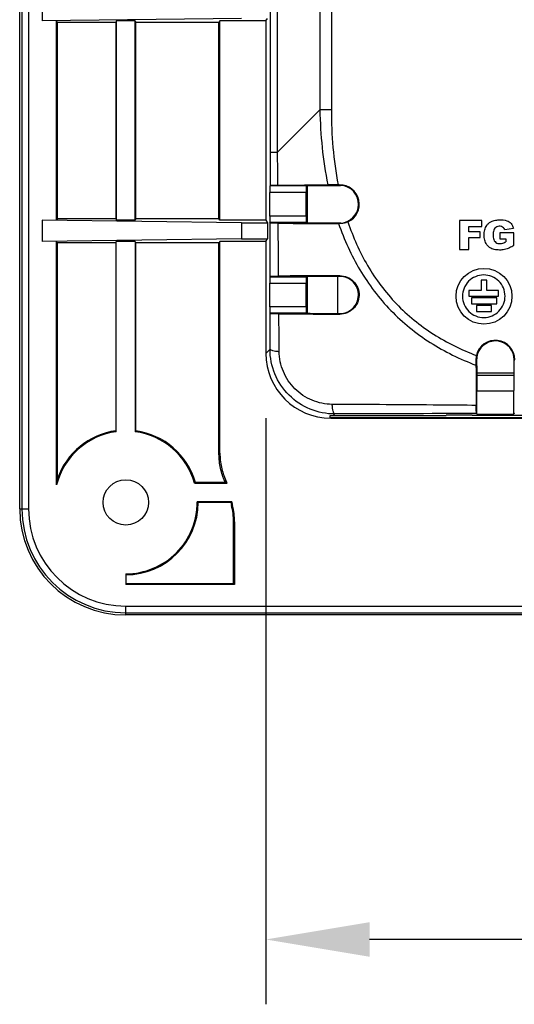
# Model space of a CAD drawing. Header units: millimetres. Extents: x -3986 to -2796, y 1863 to 2704.
# Tile 21 of 27: x -3234 to -3196, y 2456 to 2532. Entities that reach past the tile are written whole.
import ezdxf

# ---------------------------------------------------------------- set-up
doc = ezdxf.new("R2010")
doc.units = ezdxf.units.MM
doc.header["$LTSCALE"] = 65.395
doc.header["$PDMODE"] = 3
doc.header["$PDSIZE"] = 8
doc.linetypes.add('CENTERX2', pattern=[101.6, 63.5, -12.7, 12.7, -12.7])
doc.layers.get('0').update_dxf_attribs({"linetype": 'CONTINUOUS'})
doc.layers.get('Defpoints').update_dxf_attribs({"linetype": 'CONTINUOUS'})
for name, color, linetype in [('CASE-RN07W-SHAPE', 7, 'CONTINUOUS'), ('PCB_MAIN-OP_07W_BASE-SHAPE', 7, 'CONTINUOUS'), ('TERMINAL_BLOCK_AG-SHAPE', 7, 'CONTINUOUS')]:
    doc.layers.add(name, color=color, linetype=linetype)
doc.styles.get("Standard").update_dxf_attribs({"font": 'gothic.ttf'})
doc.dimstyles.new('WALL', dxfattribs={"dimtxt": 10, "dimasz": 8, "dimexe": 5, "dimexo": 5, "dimgap": 1.5, "dimtad": 1, "dimtoh": 1, "dimdsep": 46, "dimtxsty": 'Standard', "dimcen": 0, "dimadec": 0, "dimazin": 0, "dimtp": 0.001, "dimtm": 0.001, "dimtfac": 1, "dimtofl": 0, "dimtmove": 0, "dimatfit": 3, "dimfxl": 1, "dimtolj": 1, "dimarcsym": 0})

# ---------------------------------------------------------------- blocks, each defined once
blk = doc.blocks.new('*D396')
at = {"color": 0, "lineweight": -2}
for p, q in [((-3215.171, 2501.335), (-3215.171, 2456.124)), ((-3050.771, 2501.335), (-3050.771, 2456.124)), ((-3058.771, 2461.124), (-3207.171, 2461.124))]:
    blk.add_line(p, q, dxfattribs=at)
at = {"color": 0}
for points in [[(-3207.171, 2462.457), (-3207.171, 2459.79), (-3215.171, 2461.124)], [(-3058.771, 2459.79), (-3058.771, 2462.457), (-3050.771, 2461.124)]]:
    blk.add_solid(points, dxfattribs=at)
at = {"layer": 'Defpoints', "color": 0}
for p in [(-3215.171, 2506.335), (-3050.771, 2506.335), (-3215.171, 2461.124)]:
    blk.add_point(p, dxfattribs=at)
at = {"color": 0, "linetype": 'CENTERX2', "insert": (-3132.971, 2467.817), "char_height": 10, "attachment_point": 5}
blk.add_mtext('\\A1;164.4', dxfattribs=at)

msp = doc.modelspace()

# ---------------------------------------------------------------- linework, layer by layer
at = {"layer": 'CASE-RN07W-SHAPE', "color": 7, "linetype": 'Continuous'}
for p, q in [((-3234.154128, 2494.335877), (-3234.154128, 2600.335877)), ((-3233.983915, 2600.335877), (-3233.983915, 2494.335877)), ((-3233.470827, 2600.335877), (-3233.470827, 2494.335877)), ((-3214.825192, 2521.850241), (-3214.825192, 2574.32197)), ((-3214.268415, 2521.850241), (-3214.268415, 2574.32197)), ((-3211.005714, 2571.059269), (-3211.005714, 2525.112942)), ((-3210.119572, 2571.059269), (-3210.119572, 2525.112942)), ((-3232.417192, 2533.599697), (-3232.417192, 2531.972058)), ((-3217.039914, 2532.168452), (-3232.417192, 2531.972058)), ((-3215.170827, 2531.972058), (-3215.039914, 2532.168452)), ((-3231.233665, 2531.862077), (-3231.306976, 2531.972058)), ((-3231.306976, 2516.599697), (-3231.306976, 2531.972058)), ((-3226.73941, 2531.862077), (-3231.233665, 2531.862077)), ((-3231.233665, 2516.709677), (-3231.233665, 2531.862077)), ((-3226.702757, 2531.972058), (-3226.73941, 2531.862077)), ((-3226.73941, 2531.862077), (-3226.73941, 2516.709677)), ((-3225.238896, 2531.972058), (-3226.702757, 2531.972058)), ((-3226.702757, 2531.972058), (-3226.702757, 2516.599697)), ((-3225.238896, 2531.972058), (-3225.202243, 2531.862077)), ((-3225.238896, 2516.599697), (-3225.238896, 2531.972058)), ((-3225.202243, 2516.709677), (-3225.202243, 2531.862077)), ((-3218.78569, 2531.862077), (-3225.202243, 2531.862077)), ((-3218.712379, 2531.972058), (-3218.78569, 2531.862077)), ((-3218.78569, 2516.709677), (-3218.78569, 2531.862077)), ((-3215.170827, 2531.972058), (-3218.712379, 2531.972058)), ((-3218.712379, 2516.599697), (-3218.712379, 2531.972058)), ((-3215.170827, 2531.972058), (-3215.170827, 2516.599697)), ((-3214.268415, 2521.850241), (-3211.005714, 2525.112942)), ((-3210.119572, 2525.112942), (-3211.005714, 2525.112942)), ((-3214.825192, 2521.850241), (-3214.268415, 2521.850241)), ((-3214.82594, 2519.288024), (-3214.865515, 2519.24845)), ((-3212.065089, 2519.24845), (-3214.865515, 2519.24845)), ((-3212.046255, 2519.267283), (-3212.065089, 2519.24845)), ((-3209.597076, 2519.335877), (-3209.470827, 2519.335877)), ((-3209.470827, 2519.335877), (-3209.470827, 2519.287003)), ((-3209.470827, 2519.287003), (-3209.422865, 2519.287003)), ((-3212.073664, 2518.748526), (-3214.87409, 2518.748526)), ((-3214.87409, 2516.923229), (-3214.87409, 2518.748526)), ((-3212.073664, 2516.923229), (-3212.073664, 2518.748526)), ((-3212.073664, 2516.923229), (-3214.87409, 2516.923229)), ((-3232.417192, 2516.599697), (-3232.417192, 2514.972058)), ((-3217.039914, 2516.403302), (-3232.417192, 2516.599697)), ((-3231.233665, 2516.709677), (-3231.306976, 2516.599697)), ((-3226.73941, 2516.709677), (-3231.233665, 2516.709677)), ((-3226.73941, 2516.709677), (-3226.702757, 2516.599697)), ((-3225.238896, 2516.599697), (-3226.702757, 2516.599697)), ((-3225.202243, 2516.709677), (-3225.238896, 2516.599697)), ((-3218.78569, 2516.709677), (-3225.202243, 2516.709677)), ((-3218.712379, 2516.599697), (-3218.78569, 2516.709677)), ((-3215.170827, 2516.599697), (-3218.712379, 2516.599697)), ((-3217.039914, 2516.403302), (-3215.039914, 2516.403302)), ((-3217.039914, 2516.403302), (-3217.039914, 2515.168452)), ((-3215.170827, 2516.599697), (-3215.039914, 2516.403302)), ((-3215.039914, 2516.403302), (-3215.039914, 2515.168452)), ((-3212.065089, 2516.423305), (-3214.865515, 2516.423305)), ((-3214.828549, 2516.386339), (-3214.865515, 2516.423305)), ((-3212.049558, 2516.407774), (-3212.065089, 2516.423305)), ((-3209.470827, 2516.337697), (-3209.566766, 2516.338273)), ((-3209.470827, 2516.337697), (-3209.470827, 2516.384751)), ((-3198.507723, 2516.59273), (-3200.2267, 2516.59273)), ((-3200.2267, 2516.59273), (-3200.2267, 2514.342775)), ((-3199.528369, 2516.10908), (-3198.507723, 2516.10908)), ((-3199.528369, 2515.716179), (-3199.528369, 2516.10908)), ((-3198.507723, 2516.10908), (-3198.507723, 2516.59273)), ((-3198.656622, 2515.716179), (-3199.528369, 2515.716179)), ((-3198.656622, 2515.26185), (-3198.656622, 2515.716179)), ((-3196.053415, 2515.625834), (-3197.127764, 2515.625834)), ((-3197.127764, 2515.625834), (-3197.127764, 2515.157496)), ((-3196.7548, 2515.874462), (-3196.084128, 2515.994173)), ((-3196.053415, 2514.666391), (-3196.053415, 2515.625834)), ((-3217.039914, 2515.168452), (-3232.417192, 2514.972058)), ((-3231.233665, 2514.862077), (-3231.306976, 2514.972058)), ((-3231.306976, 2496.188716), (-3231.306976, 2514.972058)), ((-3226.73941, 2514.862077), (-3231.233665, 2514.862077)), ((-3231.233665, 2496.685127), (-3231.233665, 2514.862077)), ((-3226.702757, 2514.972058), (-3226.73941, 2514.862077)), ((-3226.73941, 2514.862077), (-3226.73941, 2500.360954)), ((-3225.238896, 2514.972058), (-3226.702757, 2514.972058)), ((-3226.702757, 2500.291969), (-3226.702757, 2514.972058)), ((-3225.238896, 2514.972058), (-3225.238896, 2500.291969)), ((-3225.238896, 2514.972058), (-3225.202243, 2514.862077)), ((-3225.202243, 2500.360954), (-3225.202243, 2514.862077)), ((-3218.78569, 2514.862077), (-3225.202243, 2514.862077)), ((-3218.712379, 2514.972058), (-3218.78569, 2514.862077)), ((-3218.78569, 2498.54534), (-3218.78569, 2514.862077)), ((-3215.170827, 2514.972058), (-3218.712379, 2514.972058)), ((-3218.712379, 2498.624554), (-3218.712379, 2514.972058)), ((-3217.039914, 2515.168452), (-3215.039914, 2515.168452)), ((-3215.170827, 2514.972058), (-3215.039914, 2515.168452)), ((-3215.170827, 2514.972058), (-3215.170827, 2506.335116)), ((-3199.528369, 2515.26185), (-3198.656622, 2515.26185)), ((-3199.528369, 2514.342775), (-3199.528369, 2515.26185)), ((-3197.127764, 2515.157496), (-3196.662704, 2515.157496)), ((-3196.662704, 2515.157496), (-3196.662704, 2514.946137)), ((-3200.2267, 2514.342775), (-3199.528369, 2514.342775)), ((-3209.470827, 2512.271575), (-3209.470827, 2512.323791)), ((-3214.87409, 2511.748526), (-3212.073664, 2511.748526)), ((-3214.87409, 2509.923229), (-3214.87409, 2511.748526)), ((-3214.835316, 2512.278649), (-3214.865515, 2512.24845)), ((-3214.865515, 2512.24845), (-3212.065089, 2512.24845)), ((-3212.073664, 2509.923229), (-3212.073664, 2511.748526)), ((-3198.118541, 2511.988735), (-3198.571254, 2511.988735)), ((-3198.571254, 2511.988735), (-3198.571254, 2511.189731)), ((-3198.118541, 2511.189731), (-3198.118541, 2511.988735)), ((-3198.571254, 2511.189731), (-3199.512016, 2511.189731)), ((-3199.512016, 2511.189731), (-3199.512016, 2510.737019)), ((-3197.221559, 2511.189731), (-3198.118541, 2511.189731)), ((-3197.221559, 2510.737019), (-3197.221559, 2511.189731)), ((-3199.512016, 2510.737019), (-3197.221559, 2510.737019)), ((-3197.371891, 2510.609764), (-3199.317898, 2510.609764)), ((-3199.317898, 2510.609764), (-3199.317898, 2510.157007)), ((-3199.317898, 2510.157007), (-3197.371891, 2510.157007)), ((-3197.371891, 2510.157007), (-3197.371891, 2510.609764)), ((-3212.073664, 2509.923229), (-3214.87409, 2509.923229)), ((-3212.065817, 2509.423305), (-3214.865515, 2509.423305)), ((-3214.842134, 2509.399924), (-3214.865515, 2509.423305)), ((-3209.470827, 2509.409298), (-3209.470827, 2509.357609)), ((-3197.7729, 2510.027641), (-3198.916894, 2510.027641)), ((-3198.916894, 2510.027641), (-3198.916894, 2509.574884)), ((-3198.916894, 2509.574884), (-3197.7729, 2509.574884)), ((-3197.7729, 2509.574884), (-3197.7729, 2510.027641)), ((-3214.850188, 2506.655754), (-3215.170827, 2506.335116)), ((-3198.918827, 2505.835877), (-3198.970343, 2505.835877)), ((-3196.019701, 2505.835877), (-3195.970827, 2505.835877)), ((-3196.019701, 2505.48698), (-3196.019701, 2505.835877)), ((-3198.899327, 2501.657116), (-3198.899327, 2503.457391)), ((-3196.034496, 2503.46522), (-3196.042326, 2503.457391)), ((-3196.042326, 2501.657116), (-3196.042326, 2503.457391)), ((-3198.931928, 2501.689718), (-3198.899327, 2501.657116)), ((-3196.0057, 2501.693743), (-3196.042326, 2501.657116)), ((-3210.220827, 2501.382156), (-3210.220827, 2501.544695)), ((-3210.126205, 2501.38126), (-3210.171588, 2501.335877)), ((-3210.171588, 2501.335877), (-3181.173599, 2501.335877)), ((-3210.126205, 2501.38126), (-3183.720827, 2501.38126)), ((-3209.848252, 2501.659214), (-3209.969109, 2501.538356)), ((-3209.969109, 2501.538356), (-3201.270827, 2501.538356)), ((-3199.270827, 2501.569775), (-3201.270827, 2501.569775)), ((-3201.270827, 2501.569775), (-3201.270827, 2501.538356)), ((-3199.270827, 2501.538356), (-3199.270827, 2501.569775)), ((-3194.670827, 2501.538356), (-3199.270827, 2501.538356)), ((-3226.702757, 2500.291969), (-3226.73941, 2500.360954)), ((-3225.202243, 2500.360954), (-3225.238896, 2500.291969)), ((-3220.673259, 2496.332689), (-3220.607462, 2496.369342)), ((-3218.288966, 2496.369342), (-3220.607462, 2496.369342)), ((-3218.323697, 2496.446112), (-3218.257551, 2496.541275)), ((-3220.673259, 2496.332689), (-3218.167604, 2496.332689)), ((-3220.392549, 2494.832175), (-3220.465958, 2494.868828)), ((-3217.806985, 2494.868828), (-3220.465958, 2494.868828)), ((-3217.874533, 2494.832175), (-3217.806985, 2494.868828)), ((-3234.154128, 2494.335877), (-3233.470827, 2494.335877)), ((-3217.874533, 2494.832175), (-3220.392549, 2494.832175)), ((-3217.821431, 2494.600333), (-3217.749462, 2494.614875)), ((-3217.659541, 2493.33841), (-3217.586229, 2493.347819)), ((-3217.659541, 2488.572963), (-3217.659541, 2493.33841)), ((-3217.586229, 2493.347819), (-3217.586229, 2488.499652)), ((-3225.970827, 2489.33091), (-3225.970827, 2488.499652)), ((-3225.970827, 2488.572963), (-3217.659541, 2488.572963)), ((-3217.586229, 2488.499652), (-3225.970827, 2488.499652)), ((-3217.659541, 2488.572963), (-3217.586229, 2488.499652)), ((-3225.970827, 2486.152576), (-3225.970827, 2486.835877)), ((-3225.970827, 2486.835877), (-3041.970827, 2486.835877)), ((-3225.970827, 2486.322789), (-3041.970827, 2486.322789)), ((-3041.970827, 2486.152576), (-3225.970827, 2486.152576))]:
    msp.add_line(p, q, dxfattribs=at)
for centre, radius in [((-3198.349851, 2510.737042), 2.154024), ((-3225.970827, 2494.835877), 1.75)]:
    msp.add_circle(centre, radius, dxfattribs=at)
for centre, radius, start, end in [((-3209.618328, 2411.462092), 107.873787, 89.98871199, 90.40974323), ((-3209.470827, 2517.835877), 1.5, 294.70142189, 90), ((-3209.470827, 2517.835877), 1.451126, 270, 88.09885537), ((-3197.470827, 2505.835877), 1.5, 0, 166.91378003), ((-3197.470827, 2505.835877), 1.451126, 0, 161.27427457), ((-3197.458172, 2505.843601), 1.460675, 161.72058207, 180.30298473), ((-3197.483438, 2505.839442), 1.486909, 166.93753597, 180.13735768), ((-3084.339794, 2506.143166), 114.630961, 180.15359158, 180.36068677), ((-3190.550901, -2450.888349), 4952.585158, 90.096959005, 90.223248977), ((-3225.970827, 2494.835877), 5.504967, 97.640568, 165.77391583), ((-3225.970827, 2494.835877), 5.578278, 97.9194884, 160.6396072), ((-3225.970827, 2494.835877), 5.504967, 15.77748065, 82.359432), ((-3225.970827, 2494.835877), 5.578278, 15.95601109, 82.0805116), ((-3220.215789, 2494.80436), 11.177248, 170.31289835, 172.8853713), ((-3222.862013, 2494.34672), 5.000376, 23.85941784, 24.82492145), ((-3221.879155, 2484.262528), 12.627921, 72.90743528, 73.4826503), ((-3222.803608, 2494.457212), 5.000995, 22.0255944, 24.62828863), ((-3225.970827, 2494.835877), 5.504967, 269.99999997, 0.34295591), ((-3213.986287, 2495.600764), 3.890175, 190.84482976, 194.6806044), ((-3225.970827, 2494.335877), 8.183301, 180, 270), ((-3225.970827, 2494.335877), 8.013088, 180, 270), ((-3225.970827, 2494.335877), 7.5, 180, 270), ((-3225.970827, 2494.835877), 5.578278, 269.99999851, 359.96197688), ((-3213.986158, 2495.600778), 3.963611, 191.18133505, 194.62002433), ((-3222.679015, 2493.335814), 5.019475, 0.02963266, 14.59131066), ((-3222.605871, 2493.34519), 5.019643, 0.0300029, 14.65174532)]:
    msp.add_arc(centre, radius, start, end, dxfattribs=at)
for centre, major_axis, ratio, start_param, end_param in [((-3214.865363, 2518.748526), (0, 0.5), 0.017455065, 0.017453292, 1.570796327), ((-3212.064936, 2518.748526), (0, 0.5), 0.017455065, 6.3006386, 7.853981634), ((-3214.865363, 2516.923229), (0, 0.5), 0.017455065, -4.71238898, -3.159045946), ((-3212.064936, 2516.923229), (0, 0.5), 0.017455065, -4.71238898, -3.159045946), ((-3197.646159, 2517.160773), (63.795309, -0.263182), 0.013071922, 4.484704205, 4.527301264), ((-3203.345114, 2511.461818), (68.32553, 0.307774), 0.013071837, 1.660512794, 1.730081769), ((-3214.865363, 2511.748526), (0, 0.5), 0.017455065, 0.017453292, 1.570796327), ((-3212.064936, 2511.748526), (0, 0.5), 0.017455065, 6.3006386, 7.853981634), ((-3203.345114, 2511.461818), (64.34816, 0.289858), 0.013071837, 1.666078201, 1.706549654), ((-3214.865363, 2509.923229), (0, 0.5), 0.017455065, -4.71238898, -3.159045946), ((-3204.586288, 2510.220644), (67.738507, -0.279449), 0.013071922, -1.712612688, -1.642913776), ((-3210.170065, 2506.336639), (3.536611, 3.536611), 0.99969546, -3.926838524, -2.356346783), ((-3198.141656, 2516.665276), (-0.263182, 63.795309), 0.013071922, -4.541864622, -4.503959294), ((-3196.788322, 2518.018611), (0.289858, 64.34816), 0.013071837, -1.798877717, -1.766737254), ((-3198.141656, 2516.665276), (-0.279449, 67.738507), 0.013071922, -4.545683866, -4.499057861), ((-3197.470827, 2503.457826), (1.428718, 0), 0.017455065, -3.124139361, -0.017453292), ((-3209.967586, 2506.539118), (3.536611, 3.536611), 0.99969546, -2.406704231, -2.356346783), ((-3210.124682, 2506.382022), (3.536611, 3.536611), 0.99969546, -2.375269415, -2.356346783), ((-3197.470827, 2501.657552), (1.428718, 0), 0.017455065, -3.124139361, -0.017453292)]:
    msp.add_ellipse(centre, major_axis=major_axis, ratio=ratio, start_param=start_param, end_param=end_param, dxfattribs=at)
for points in [[(-3211.005714, 2525.112942), (-3210.969136, 2523.175773), (-3210.783954, 2521.230122), (-3210.389808, 2519.333121)], [(-3210.119572, 2525.112942), (-3210.119554, 2523.179394), (-3209.968368, 2521.233442), (-3209.597076, 2519.335877)], [(-3214.82594, 2519.288024), (-3214.825444, 2520.142097), (-3214.825192, 2520.996169), (-3214.825192, 2521.850241)], [(-3214.245139, 2519.303586), (-3214.252721, 2520.152473), (-3214.260478, 2521.001358), (-3214.268415, 2521.850241)], [(-3196.583135, 2516.56642), (-3196.45977, 2516.523246), (-3196.229636, 2516.367975), (-3196.11966, 2516.119953), (-3196.084128, 2515.994173)], [(-3218.78569, 2498.54534), (-3218.761135, 2498.571635), (-3218.736564, 2498.597918), (-3218.712379, 2498.624554)]]:
    msp.add_open_spline(points, degree=3, dxfattribs=at)
for points, knots in [([(-3214.82594, 2519.288024), (-3214.823001, 2519.290964), (-3214.806119, 2519.289557), (-3214.77665, 2519.294362), (-3214.725609, 2519.295015), (-3214.658428, 2519.297677), (-3214.574327, 2519.299337), (-3214.434858, 2519.301818), (-3214.32344, 2519.302954), (-3214.245143, 2519.303586)], [0, 0, 0, 0, 0.021454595, 0.075930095, 0.162557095, 0.2796985, 0.425095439, 0.595882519, 1, 1, 1, 1]), ([(-3214.245143, 2519.303586), (-3213.925918, 2519.30616), (-3212.640796, 2519.316394), (-3211.355669, 2519.326107), (-3210.389767, 2519.333121)], [0, 0, 0, 0, 0.248400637, 1, 1, 1, 1]), ([(-3212.046255, 2519.267283), (-3211.828628, 2519.268982), (-3210.954166, 2519.275745), (-3210.079702, 2519.282254), (-3209.422865, 2519.287003)], [0, 0, 0, 0, 0.248870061, 1, 1, 1, 1]), ([(-3214.835316, 2512.278649), (-3214.834607, 2512.620338), (-3214.83191, 2513.989568), (-3214.829797, 2515.358798), (-3214.828549, 2516.386339)], [0, 0, 0, 0, 0.24954868, 1, 1, 1, 1]), ([(-3214.219636, 2516.370559), (-3214.301435, 2516.371166), (-3214.417969, 2516.372281), (-3214.563978, 2516.374776), (-3214.652311, 2516.376446), (-3214.722963, 2516.379192), (-3214.776694, 2516.379784), (-3214.807691, 2516.384844), (-3214.825466, 2516.383256), (-3214.828549, 2516.386339)], [0, 0, 0, 0, 0.402711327, 0.573560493, 0.719277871, 0.836832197, 0.923829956, 0.978532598, 1, 1, 1, 1]), ([(-3214.219636, 2516.370559), (-3213.834675, 2516.367701), (-3212.283723, 2516.356378), (-3210.732764, 2516.345808), (-3209.566766, 2516.338273)], [0, 0, 0, 0, 0.248209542, 1, 1, 1, 1]), ([(-3214.186384, 2512.294835), (-3214.189045, 2512.633902), (-3214.19981, 2513.99248), (-3214.210992, 2515.351054), (-3214.219625, 2516.370559)], [0, 0, 0, 0, 0.249575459, 1, 1, 1, 1]), ([(-3209.566759, 2516.338273), (-3209.135196, 2515.101482), (-3208.043297, 2512.698039), (-3205.649073, 2509.538047), (-3202.567381, 2507.042639), (-3200.194156, 2505.883802), (-3198.968483, 2505.421545)], [0, 0, 0, 0, 0.250061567, 0.49999895, 0.749934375, 1, 1, 1, 1]), ([(-3208.843992, 2516.473131), (-3208.893679, 2516.450275), (-3209.093573, 2516.371307), (-3209.310785, 2516.336808), (-3209.470827, 2516.337697)], [0, 0, 0, 0, 0.254692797, 1, 1, 1, 1]), ([(-3208.843992, 2516.473131), (-3208.44982, 2515.305909), (-3207.445044, 2513.03535), (-3205.213791, 2510.046826), (-3202.320254, 2507.692369), (-3200.085814, 2506.606647), (-3198.931872, 2506.175503)], [0, 0, 0, 0, 0.250082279, 0.500019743, 0.749943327, 1, 1, 1, 1]), ([(-3196.053415, 2514.666391), (-3196.159673, 2514.594099), (-3196.327052, 2514.490219), (-3196.569934, 2514.385475), (-3196.829213, 2514.317225), (-3197.16169, 2514.294827), (-3197.557662, 2514.323916), (-3197.932644, 2514.478261), (-3198.155939, 2514.734528), (-3198.267193, 2514.973813), (-3198.338535, 2515.228701), (-3198.357656, 2515.560154), (-3198.289072, 2515.953498), (-3198.121052, 2516.245593), (-3197.973147, 2516.380799), (-3197.919571, 2516.42057)], [0, 0, 0, 0, 0.093000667, 0.141941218, 0.190881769, 0.286268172, 0.381654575, 0.476518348, 0.571382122, 0.619384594, 0.666902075, 0.762099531, 0.857120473, 0.952141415, 1, 1, 1, 1]), ([(-3197.919571, 2516.42057), (-3197.860971, 2516.464071), (-3197.688575, 2516.564367), (-3197.492513, 2516.60618), (-3197.36892, 2516.619278)], [0, 0, 0, 0, 0.367904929, 1, 1, 1, 1]), ([(-3196.7548, 2515.874462), (-3196.790799, 2515.985336), (-3196.992762, 2516.173209), (-3197.385488, 2516.137774), (-3197.597607, 2515.885805), (-3197.642583, 2515.64789), (-3197.65123, 2515.465248), (-3197.641053, 2515.289097), (-3197.62077, 2515.174946), (-3197.602727, 2515.123208)], [0, 0, 0, 0, 0.196915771, 0.399104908, 0.599640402, 0.702392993, 0.805145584, 0.908015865, 1, 1, 1, 1]), ([(-3197.36892, 2516.619278), (-3197.308234, 2516.62571), (-3197.046265, 2516.637851), (-3196.773934, 2516.633193), (-3196.583135, 2516.56642)], [0, 0, 0, 0, 0.231886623, 1, 1, 1, 1]), ([(-3197.602727, 2515.123208), (-3197.600591, 2515.117085), (-3197.556943, 2514.999096), (-3197.377251, 2514.791857), (-3196.988086, 2514.780282), (-3196.766723, 2514.883993), (-3196.662704, 2514.946137)], [0, 0, 0, 0, 0.017596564, 0.340749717, 0.669150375, 1, 1, 1, 1]), ([(-3209.470827, 2512.323791), (-3209.278477, 2512.324883), (-3208.884335, 2512.249426), (-3208.381122, 2511.914416), (-3208.046186, 2511.403354), (-3207.940511, 2510.80613), (-3208.071946, 2510.225266), (-3208.408699, 2509.745886), (-3208.897205, 2509.429485), (-3209.280521, 2509.356644), (-3209.470827, 2509.357609)], [0, 0, 0, 0, 0.124230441, 0.251562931, 0.380436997, 0.508051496, 0.632832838, 0.755296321, 0.877089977, 1, 1, 1, 1]), ([(-3198.378014, 2512.377595), (-3198.592842, 2512.376124), (-3199.021913, 2512.288528), (-3199.564929, 2511.918881), (-3199.927122, 2511.370864), (-3200.049723, 2510.725503), (-3199.918305, 2510.08188), (-3199.548644, 2509.538871), (-3199.000626, 2509.176698), (-3198.570404, 2509.094974), (-3198.355584, 2509.096442)], [0, 0, 0, 0, 0.125000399, 0.249998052, 0.375000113, 0.500002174, 0.625004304, 0.750006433, 0.875003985, 1, 1, 1, 1]), ([(-3198.355584, 2509.096442), (-3198.140759, 2509.097911), (-3197.711684, 2509.185511), (-3197.168657, 2509.555155), (-3196.806464, 2510.1032), (-3196.683907, 2510.748573), (-3196.815311, 2511.392196), (-3197.184972, 2511.935202), (-3197.732986, 2512.297365), (-3198.163202, 2512.379066), (-3198.378014, 2512.377595)], [0, 0, 0, 0, 0.124998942, 0.250000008, 0.375004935, 0.500009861, 0.625010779, 0.750011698, 0.875009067, 1, 1, 1, 1]), ([(-3214.835316, 2512.278649), (-3214.832036, 2512.281928), (-3214.813061, 2512.280127), (-3214.779988, 2512.285529), (-3214.722582, 2512.286064), (-3214.64712, 2512.288937), (-3214.55282, 2512.290635), (-3214.397343, 2512.29317), (-3214.273338, 2512.29426), (-3214.186386, 2512.294835)], [0, 0, 0, 0, 0.021424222, 0.076220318, 0.163436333, 0.281283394, 0.427288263, 0.598305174, 1, 1, 1, 1]), ([(-3209.470827, 2509.409298), (-3209.287271, 2509.408356), (-3208.917471, 2509.478572), (-3208.445997, 2509.783776), (-3208.120816, 2510.24653), (-3207.993948, 2510.80748), (-3208.096239, 2511.384115), (-3208.419809, 2511.877143), (-3208.905355, 2512.199989), (-3209.285394, 2512.272642), (-3209.470827, 2512.271575)], [0, 0, 0, 0, 0.122848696, 0.244635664, 0.367155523, 0.492035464, 0.619743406, 0.748641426, 0.875894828, 1, 1, 1, 1]), ([(-3214.850188, 2506.655754), (-3214.849456, 2506.883989), (-3214.846583, 2507.798711), (-3214.84396, 2508.713435), (-3214.842134, 2509.399924)], [0, 0, 0, 0, 0.249512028, 1, 1, 1, 1]), ([(-3214.164165, 2509.383559), (-3214.25465, 2509.384101), (-3214.38386, 2509.38516), (-3214.546028, 2509.3877), (-3214.644744, 2509.389401), (-3214.72385, 2509.392358), (-3214.784095, 2509.392821), (-3214.818781, 2509.398494), (-3214.838703, 2509.396493), (-3214.842134, 2509.399924)], [0, 0, 0, 0, 0.400125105, 0.571204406, 0.717557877, 0.835858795, 0.923486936, 0.978542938, 1, 1, 1, 1]), ([(-3214.143265, 2506.48383), (-3214.144953, 2506.724988), (-3214.151767, 2507.691565), (-3214.158784, 2508.658141), (-3214.164165, 2509.383559)], [0, 0, 0, 0, 0.249496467, 1, 1, 1, 1]), ([(-3212.073664, 2509.923229), (-3212.073664, 2509.860091), (-3212.073418, 2509.768344), (-3212.072266, 2509.651564), (-3212.071491, 2509.576955), (-3212.069573, 2509.515947), (-3212.069885, 2509.468776), (-3212.065372, 2509.441662), (-3212.067721, 2509.425937), (-3212.065085, 2509.423301)], [0, 0, 0, 0, 0.378715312, 0.550151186, 0.700887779, 0.825351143, 0.918762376, 0.977639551, 1, 1, 1, 1]), ([(-3212.065817, 2509.423305), (-3211.85028, 2509.422083), (-3210.985284, 2509.417239), (-3210.120287, 2509.412629), (-3209.470827, 2509.409298)], [0, 0, 0, 0, 0.249176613, 1, 1, 1, 1]), ([(-3209.848252, 2501.659214), (-3210.495695, 2501.657248), (-3211.810341, 2501.911255), (-3213.478897, 2503.019573), (-3214.594677, 2504.686883), (-3214.85181, 2506.005516), (-3214.850188, 2506.655754)], [0, 0, 0, 0, 0.248706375, 0.49925101, 0.750220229, 1, 1, 1, 1]), ([(-3214.850188, 2506.655754), (-3214.847735, 2506.629922), (-3214.768885, 2506.579797), (-3214.62905, 2506.54205), (-3214.405743, 2506.503184), (-3214.237191, 2506.489323), (-3214.143265, 2506.48383)], [0, 0, 0, 0, 0.104681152, 0.313322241, 0.620447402, 1, 1, 1, 1]), ([(-3210.056981, 2502.401508), (-3210.582599, 2502.40494), (-3211.649631, 2502.622303), (-3213.003657, 2503.529396), (-3213.918804, 2504.882636), (-3214.139546, 2505.954699), (-3214.143265, 2506.48383)], [0, 0, 0, 0, 0.247955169, 0.498839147, 0.750386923, 1, 1, 1, 1]), ([(-3198.947892, 2502.320338), (-3199.879987, 2502.327913), (-3203.583, 2502.357219), (-3207.286037, 2502.383485), (-3210.056981, 2502.401508)], [0, 0, 0, 0, 0.251713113, 1, 1, 1, 1]), ([(-3209.848252, 2501.659214), (-3209.87803, 2501.661551), (-3209.918997, 2501.712336), (-3209.953037, 2501.787453), (-3209.995507, 2501.918586), (-3210.033559, 2502.124887), (-3210.050937, 2502.303304), (-3210.05698, 2502.401508)], [0, 0, 0, 0, 0.112960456, 0.205560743, 0.323660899, 0.627915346, 1, 1, 1, 1]), ([(-3198.931928, 2501.689718), (-3198.935121, 2501.692911), (-3198.933401, 2501.711365), (-3198.938655, 2501.743525), (-3198.939205, 2501.799309), (-3198.942017, 2501.872621), (-3198.943696, 2501.964215), (-3198.946206, 2502.115296), (-3198.947304, 2502.235807), (-3198.947892, 2502.320334)], [0, 0, 0, 0, 0.021467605, 0.076300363, 0.163520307, 0.281332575, 0.427263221, 0.598172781, 1, 1, 1, 1]), ([(-3218.323697, 2496.446112), (-3218.474991, 2496.77317), (-3218.707338, 2497.462134), (-3218.78569, 2498.184984), (-3218.78569, 2498.54534)], [0, 0, 0, 0, 0.49999942, 1, 1, 1, 1]), ([(-3218.712379, 2498.624554), (-3218.71235, 2498.267101), (-3218.635206, 2497.550115), (-3218.406514, 2496.866211), (-3218.257551, 2496.541275)], [0, 0, 0, 0, 0.499999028, 1, 1, 1, 1])]:
    msp.add_open_spline(points, degree=3, knots=knots, dxfattribs=at)
at = {"layer": 'PCB_MAIN-OP_07W_BASE-SHAPE', "color": 7, "linetype": 'Continuous'}
msp.add_line((-3211.970827, 2516.407774), (-3211.970827, 2516.423305), dxfattribs=at)
at = {"layer": 'PCB_MAIN-OP_07W_BASE-SHAPE', "color": 4, "linetype": 'Continuous', "const_width": 0.1189}
for points in [[(-3211.970827, 2519.267283), (-3211.970827, 2516.423305)], [(-3211.970827, 2512.255999), (-3211.970827, 2509.423305)]]:
    msp.add_lwpolyline(points, dxfattribs=at)
at = {"layer": 'TERMINAL_BLOCK_AG-SHAPE', "color": 7, "linetype": 'Continuous'}
for p, q in [((-3209.630827, 2509.410129), (-3209.630827, 2512.270643)), ((-3198.912335, 2504.835877), (-3196.024374, 2504.835877)), ((-3196.025827, 2504.635877), (-3198.91102, 2504.635877))]:
    msp.add_line(p, q, dxfattribs=at)

# ---------------------------------------------------------------- dimensions: what is measured, and where the dimension line sits
at = {"color": 5}
dim = msp.add_linear_dim(base=(-3215.170827, 2461.123736), p1=(-3050.770827, 2506.335116), p2=(-3215.170827, 2506.335116), dimstyle='WALL', override={"dimdec": 1}, dxfattribs=at)
dim.commit()
dim.dimension.update_dxf_attribs({"geometry": '*D396', "text_midpoint": (-3132.970827, 2461.123736), "dimtype": 160})

doc.saveas('drawing.dxf')
